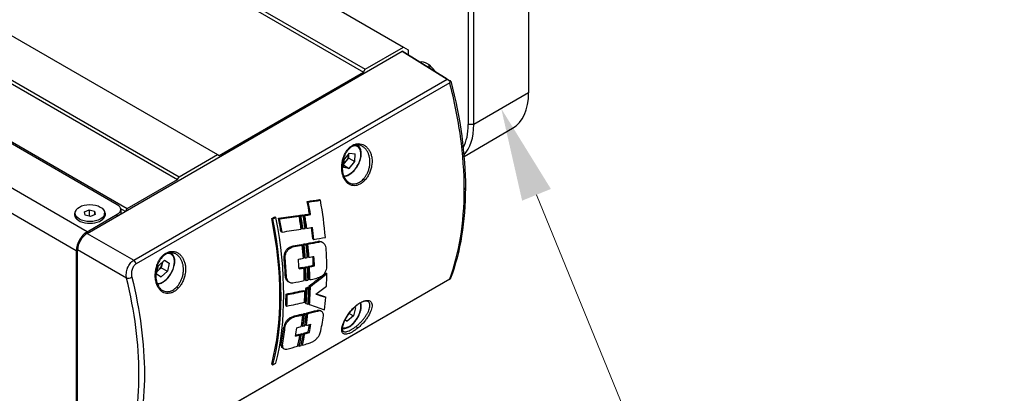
# Model space of a CAD drawing. Header units: inches. Extents: x 0 to 5766, y -2164 to 1330.
# Tile 28 of 210: x 1749 to 1876, y 460 to 508. Entities that reach past the tile are written whole.
import ezdxf

# ---------------------------------------------------------------- set-up
doc = ezdxf.new("R2010")
doc.units = ezdxf.units.IN
doc.header["$MEASUREMENT"] = 0
for name, color, linetype, lineweight in [('AM_5', 3, 'Continuous', 15), ('可見 (ISO)', 7, 'Continuous', 25), ('窄部可見 (ISO)', 7, 'Continuous', 25)]:
    doc.layers.add(name, color=color, linetype=linetype, lineweight=lineweight)
doc.styles.get("Standard").update_dxf_attribs({"font": 'arial.ttf'})

# ---------------------------------------------------------------- blocks, each defined once
blk = doc.blocks.new('*S422')
at = {"layer": 'AM_5'}
for p, q in [((1842.37, 409.37), (1822.26, 458.47)), ((1916.57, 409.37), (1842.37, 409.37))]:
    blk.add_line(p, q, dxfattribs=at)
at = {"layer": 'AM_5', "linetype": 'Continuous'}
blk.add_trace([(1824.12, 459.23), (1820.41, 457.72), (1817.72, 469.58)], dxfattribs=at)
at = {"layer": 'AM_5', "color": 2, "insert": (1846.54, 414.9), "char_height": 12, "attachment_point": 7}
blk.add_mtext('{\\fPMingLiU|b0|i0|c136|p18;夾爪法蘭}', dxfattribs=at)

msp = doc.modelspace()

# ---------------------------------------------------------------- linework, layer by layer
at = {"layer": '可見 (ISO)'}
for p, q in [((1718.993, 550.586), (1798.896, 504.454)), ((1713.831, 547.36), (1793.734, 501.228)), ((1714.043, 547.728), (1793.946, 501.596)), ((1695.003, 536.735), (1774.906, 490.603)), ((1689.841, 533.509), (1769.744, 487.377)), ((1690.053, 533.877), (1769.956, 487.745)), ((1683.371, 529.774), (1763.274, 483.642)), ((1762.001, 484.132), (1684.219, 529.039)), ((1815.034, 524.075), (1815.034, 498.567)), ((1807.256, 519.993), (1807.256, 494.484)), ((1807.963, 494.484), (1807.963, 519.993)), ((1793.946, 501.596), (1798.896, 504.454)), ((1798.896, 504.454), (1799.478, 504.118)), ((1799.478, 504.118), (1799.478, 503.467)), ((1758.112, 480.457), (1798.735, 503.911)), ((1798.735, 503.911), (1799.089, 503.707)), ((1804.531, 500.327), (1798.735, 503.911)), ((1799.089, 503.707), (1804.884, 500.123)), ((1793.734, 501.228), (1793.946, 501.596)), ((1775.118, 490.48), (1793.734, 501.228)), ((1806.699, 490.373), (1812.963, 493.989)), ((1792.693, 491.954), (1792.693, 491.953)), ((1792.896, 491.836), (1792.948, 491.806)), ((1769.956, 487.745), (1774.906, 490.603)), ((1774.906, 490.603), (1775.118, 490.48)), ((1791.201, 489.903), (1791.936, 490.784)), ((1791.476, 489.718), (1791.844, 490.159)), ((1791.844, 490.159), (1791.856, 490.648)), ((1791.844, 490.159), (1792.622, 489.71)), ((1791.856, 490.648), (1791.857, 490.69)), ((1791.936, 490.784), (1792.647, 490.688)), ((1792.622, 489.71), (1792.647, 490.688)), ((1794.174, 491.108), (1794.174, 491.108)), ((1791.201, 489.903), (1791.176, 488.925)), ((1791.887, 488.828), (1791.176, 488.925)), ((1791.184, 489.234), (1791.887, 488.828)), ((1791.188, 489.372), (1791.476, 489.718)), ((1791.887, 488.828), (1792.622, 489.71)), ((1769.744, 487.377), (1769.956, 487.745)), ((1794.174, 488.083), (1794.174, 488.083)), ((1763.274, 483.642), (1769.744, 487.377)), ((1791.835, 486.996), (1791.835, 486.996)), ((1792.961, 486.914), (1792.961, 486.914)), ((1786.477, 484.574), (1786.626, 484.487)), ((1788.046, 484.801), (1788.189, 484.713)), ((1756.565, 482.825), (1756.565, 483.07)), ((1757.779, 483.246), (1758.385, 483.501)), ((1757.859, 482.815), (1757.779, 483.246)), ((1758.546, 482.64), (1757.859, 482.815)), ((1758.112, 480.662), (1762.001, 482.907)), ((1758.385, 483.501), (1759.071, 483.326)), ((1758.385, 483.501), (1758.385, 482.681)), ((1759.152, 482.895), (1758.546, 482.64)), ((1759.071, 483.326), (1759.071, 482.861)), ((1759.071, 483.326), (1759.152, 482.895)), ((1760.365, 482.825), (1760.365, 483.07)), ((1762.425, 483.642), (1763.026, 483.295)), ((1762.44, 483.519), (1762.44, 482.957)), ((1762.44, 483.062), (1762.531, 483.009)), ((1763.097, 483.336), (1763.274, 483.642)), ((1781.907, 482.359), (1782.305, 482.588)), ((1782.449, 482.499), (1782.057, 482.272)), ((1782.305, 482.588), (1782.449, 482.499)), ((1785.302, 482.768), (1785.445, 482.68)), ((1785.528, 482.785), (1785.676, 482.698)), ((1785.819, 482.828), (1785.961, 482.741)), ((1786.029, 482.844), (1786.176, 482.758)), ((1786.77, 482.959), (1786.917, 482.872)), ((1781.907, 482.359), (1782.057, 482.272)), ((1782.784, 482.393), (1782.933, 482.306)), ((1786.287, 481.181), (1786.433, 481.102)), ((1783.089, 480.695), (1783.235, 480.616)), ((1785.794, 481.12), (1785.94, 481.041)), ((1784.185, 478.637), (1784.328, 478.551)), ((1784.66, 478.841), (1784.803, 478.755)), ((1785.71, 479.022), (1785.85, 478.936)), ((1785.945, 479.062), (1786.091, 478.977)), ((1786.209, 479.107), (1786.349, 479.021)), ((1786.426, 479.167), (1786.571, 479.082)), ((1787.202, 479.759), (1787.347, 479.681)), ((1787.875, 479.424), (1788.017, 479.339)), ((1788.527, 479.246), (1788.387, 479.331)), ((1756.698, 478.212), (1756.698, 455.024)), ((1756.874, 455.126), (1756.874, 478.314)), ((1768.651, 478.073), (1768.651, 478.073)), ((1768.855, 477.956), (1768.906, 477.926)), ((1786.093, 477.363), (1786.237, 477.285)), ((1786.569, 477.45), (1786.713, 477.372)), ((1767.06, 475.224), (1767.289, 476.283)), ((1768.099, 476.985), (1767.289, 476.283)), ((1767.787, 476.547), (1767.673, 476.018)), ((1767.832, 476.754), (1767.787, 476.547)), ((1768.084, 476.972), (1768.68, 476.628)), ((1768.099, 476.985), (1768.68, 476.628)), ((1768.68, 476.628), (1768.451, 475.569)), ((1770.133, 477.228), (1770.133, 477.228)), ((1785.924, 476.082), (1786.063, 475.997)), ((1786.163, 476.105), (1786.307, 476.021)), ((1786.413, 476.153), (1786.552, 476.068)), ((1786.633, 476.217), (1786.777, 476.132)), ((1787.269, 476.341), (1787.413, 476.257)), ((1767.06, 475.224), (1767.641, 474.867)), ((1767.13, 475.547), (1767.268, 475.667)), ((1767.268, 475.667), (1767.673, 476.018)), ((1767.641, 474.867), (1768.451, 475.569)), ((1767.673, 476.018), (1768.451, 475.569)), ((1783.673, 474.782), (1783.817, 474.702)), ((1788.876, 475.361), (1789.015, 475.274)), ((1764.079, 473.939), (1764.079, 473.939)), ((1804.869, 474.553), (1764.357, 451.163)), ((1770.133, 474.203), (1770.133, 474.203)), ((1784.192, 474.142), (1784.049, 474.221)), ((1786.201, 474.475), (1786.345, 474.396)), ((1786.534, 473.516), (1786.673, 473.429)), ((1786.666, 474.568), (1786.81, 474.49)), ((1786.754, 473.687), (1786.897, 473.604)), ((1764.26, 473.134), (1764.26, 473.134)), ((1767.793, 473.115), (1767.794, 473.115)), ((1783.754, 472.628), (1783.898, 472.544)), ((1786.051, 473.112), (1786.189, 473.027)), ((1786.287, 473.316), (1786.431, 473.234)), ((1788.732, 472.314), (1788.872, 472.229)), ((1783.72, 471.155), (1783.864, 471.077)), ((1786.202, 471.514), (1786.347, 471.435)), ((1786.635, 471.365), (1786.78, 471.286)), ((1792.6, 470.972), (1792.6, 470.972)), ((1793.4, 471.562), (1793.4, 471.562)), ((1784.793, 469.808), (1784.935, 469.722)), ((1785.764, 470.036), (1785.904, 469.95)), ((1785.983, 470.087), (1786.128, 470.002)), ((1786.226, 470.144), (1786.366, 470.058)), ((1786.432, 470.211), (1786.576, 470.127)), ((1787.773, 470.533), (1787.915, 470.448)), ((1788.353, 470.398), (1788.212, 470.484)), ((1792.469, 469.814), (1791.652, 469.144)), ((1791.887, 470.15), (1792.469, 469.814)), ((1792.729, 470.88), (1792.469, 469.814)), ((1792.589, 470.961), (1792.589, 470.961)), ((1792.609, 470.949), (1792.729, 470.88)), ((1792.729, 470.88), (1792.619, 470.958)), ((1784.331, 469.596), (1784.473, 469.511)), ((1785.786, 468.577), (1785.932, 468.497)), ((1786.225, 468.684), (1786.371, 468.605)), ((1791.372, 469.343), (1791.652, 469.144)), ((1785.401, 467.45), (1785.542, 467.363)), ((1785.599, 467.482), (1785.745, 467.396)), ((1785.848, 467.546), (1785.989, 467.459)), ((1786.037, 467.612), (1786.183, 467.527)), ((1786.623, 467.766), (1786.769, 467.68)), ((1765.331, 466.124), (1765.331, 466.124)), ((1783.129, 466.131), (1783.276, 466.049)), ((1785.285, 466.019), (1785.434, 465.938)), ((1785.714, 466.132), (1785.86, 466.052)), ((1765.406, 465.114), (1765.406, 465.114)), ((1783.494, 465.573), (1783.348, 465.653)), ((1765.483, 463.362), (1765.483, 463.362)), ((1781.907, 463.601), (1782.057, 463.521)), ((1782.057, 463.521), (1782.449, 463.747))]:
    msp.add_line(p, q, dxfattribs=at)
for centre, major_axis, ratio, start_param, end_param in [((1801.952, 500.503), (-1.125, 1.949), 0.5773503, 4.7859754, 6.1385681), ((1803.72, 501.523), (-1.125, 1.949), 0.5773503, 0.9037852, 1.1288568), ((1804.878, 500.127), (-0.491, 0.294), 0.0152449, 0.7943573, 1.6587851), ((1804.525, 499.924), (-0.269, -0.648), 0.4703244, 1.6808779, 2.0243341), ((1807.963, 502.649), (5, -8.66), 0.5773503, 0, 0.7853982), ((1800.538, 498.363), (4.75, -8.227), 0.5773503, 0.3364389, 0.7853982), ((1800.892, 498.567), (5, -8.66), 0.5773503, 0.1747069, 0.7853982), ((1791.134, 490.256), (0.511, 0.886), 0.5773503, 4.4206625, 5.4678601), ((1791.134, 490.256), (0.511, 0.886), 0.5773503, 5.4678601, 5.516702), ((1791.134, 490.256), (0.511, 0.886), 0.5773503, 4.0047754, 4.4206625), ((1760.94, 483.519), (1.5, 0), 0.5773503, 5.4977871, 7.0685835), ((1500.971, 675.065), (425.857, -109.619), 0.3810713, 5.5406459, 5.5455786), ((1754.551, 493.333), (-23.473, 39.262), 0.5873385, 4.1227365, 4.162628), ((1499.517, 675.946), (-428.06, 110.186), 0.3810713, 2.3994465, 2.4043363), ((1754.551, 493.333), (23.576, -39.434), 0.5873385, 0.9801314, 1.0198378), ((1757.103, 494.806), (-22.373, 40.128), 0.5671862, 4.045094, 4.1639401), ((1758.465, 482.907), (-2, 0), 0.5773503, 5.8547751, 9.8531882), ((1758.465, 482.825), (-1.9, 0), 0.5773503, 0, 0.7594169), ((1758.465, 482.825), (1.9, 0), 0.5773503, 5.5237684, 6.2831853), ((1751.537, 491.604), (-22.383, 40.134), 0.5671877, 3.6828381, 4.1879981), ((1777.411, 506.542), (-105.025, -14.892), 0.2325538, 1.5889864, 1.6129936), ((1777.411, 506.542), (-105.484, -14.957), 0.2325538, 1.5901784, 1.6140222), ((1754.287, 493.181), (-22.373, 40.128), 0.5671862, 4.1128676, 4.1539589), ((1777.162, 506.396), (104.17, 14.307), 0.2335649, 4.7606772, 4.7634747), ((1753.394, 492.665), (-23.473, 39.262), 0.5873385, 4.0935699, 4.1349718), ((1777.162, 506.397), (104.627, 14.37), 0.233569, 4.7617471, 4.7644796), ((1753.394, 492.665), (23.576, -39.434), 0.5873385, 0.9512625, 0.9923101), ((1754.768, 493.458), (-22.373, 40.128), 0.5671862, 4.1077102, 4.1486259), ((1487.024, 679.42), (440.703, -112.689), 0.3828137, 5.5512598, 5.553531), ((1753.858, 492.933), (-23.473, 39.262), 0.5873385, 4.0883982, 4.1298157), ((1485.563, 680.302), (-442.913, 113.254), 0.3828137, 2.4100028, 2.4122626), ((1753.858, 492.933), (23.576, -39.434), 0.5873385, 0.9461141, 0.9871781), ((1750.057, 490.738), (-23.473, 39.261), 0.5873385, 3.664282, 4.171939), ((1750.047, 490.743), (23.586, -39.439), 0.5873369, 0.5237815, 1.0289415), ((1750.849, 491.196), (-23.473, 39.262), 0.5873385, 4.1195996, 4.1615422), ((1750.849, 491.196), (23.576, -39.434), 0.5873385, 0.9771755, 1.0187574), ((1465.498, 670.974), (464.144, -104.224), 0.3626614, 5.5539949, 5.5561629), ((1754.551, 493.333), (-23.473, 39.262), 0.5873385, 4.0424249, 4.0788842), ((1754.551, 493.333), (23.576, -39.433), 0.5873385, 0.9003444, 0.9391717), ((1758.112, 479.029), (-1, -1.732), 0.5773503, 3.9269908, 5.4977871), ((1758.112, 479.029), (-0.875, -1.516), 0.5775261, 3.9271431, 5.4976349), ((1468.758, 669.135), (459.535, -103.189), 0.3626614, 5.544247, 5.5515898), ((1769.531, 501.996), (105.78, 14.102), 0.2167019, 4.8391893, 4.8417897), ((1461.137, 669.045), (464.799, -105.157), 0.360919, 5.5685636, 5.5730128), ((1465.792, 681.99), (458.323, -117.194), 0.3828137, 5.5747992, 5.577962), ((1464.385, 682.835), (-460.449, 117.738), 0.3828137, 2.4334185, 2.4365608), ((1754.191, 493.124), (-22.373, 40.128), 0.5671862, 4.0191114, 4.0622478), ((1768.085, 501.157), (104.172, 14.307), 0.2335708, 4.8525271, 4.855099), ((1753.297, 492.608), (-23.473, 39.261), 0.5873385, 3.9995902, 4.0431088), ((1768.085, 501.157), (104.628, 14.37), 0.2335719, 4.8531812, 4.8556914), ((1753.297, 492.608), (23.576, -39.433), 0.5873385, 0.8576977, 0.9008628), ((1754.671, 493.402), (-22.373, 40.128), 0.5671862, 4.0143057, 4.0574008), ((1463.546, 683.474), (461.609, -118.034), 0.3828137, 5.5799692, 5.5843314), ((1753.761, 492.876), (-23.473, 39.261), 0.5873385, 3.9949134, 4.0389715), ((1462.145, 684.314), (-463.725, 118.575), 0.3828137, 2.4385742, 2.4429063), ((1753.761, 492.876), (23.576, -39.433), 0.5873385, 0.8530414, 0.8967441), ((1757.103, 494.806), (-22.373, 40.128), 0.5671862, 3.9453817, 4.0105227), ((1750.812, 491.173), (-23.473, 39.261), 0.5873385, 3.969809, 4.0354276), ((1760.137, 496.568), (105.772, 14.101), 0.2166875, 4.9327297, 4.9351699), ((1447.612, 670.437), (476.197, -106.93), 0.3626614, 5.5827939, 5.5847046), ((1754.389, 493.239), (-23.473, 39.261), 0.5873385, 3.9565289, 3.9859545), ((1754.389, 493.239), (23.576, -39.433), 0.5873385, 0.8146645, 0.8468177), ((1767.092, 476.375), (0.511, 0.886), 0.5773503, 4.1725792, 5.2197768), ((1767.092, 476.375), (0.511, 0.886), 0.5773503, 5.2197768, 5.433364), ((1750.812, 491.173), (23.576, -39.433), 0.5873385, 0.8279984, 0.8933222), ((1453.856, 666.888), (467.302, -105.799), 0.3607531, 5.5791833, 5.5811116), ((1753.569, 492.765), (-22.373, 40.128), 0.5671862, 3.9932105, 4.0253324), ((1455.955, 679.142), (461.532, -118.878), 0.3809054, 5.6003267, 5.6018555), ((1760.532, 496.802), (104.182, 14.308), 0.2335892, 4.9287606, 4.931238), ((1753.297, 492.608), (-23.473, 39.261), 0.5873385, 3.9237808, 3.9668831), ((1760.534, 496.8), (104.633, 14.37), 0.2335802, 4.929068, 4.9314851), ((1754.671, 493.402), (-22.373, 40.128), 0.5671862, 3.9388672, 3.9816041), ((1449.683, 682.967), (470.43, -120.29), 0.3828137, 5.6035219, 5.6054421), ((1753.761, 492.876), (-23.473, 39.261), 0.5873385, 3.9191142, 3.9627805), ((1448.308, 683.79), (-472.508, 120.821), 0.3828137, 2.4620212, 2.4639329), ((1753.761, 492.876), (23.576, -39.433), 0.5873385, 0.7775725, 0.8208887), ((1767.092, 476.375), (0.511, 0.886), 0.5773503, 3.9850001, 4.1725792), ((1454.604, 679.951), (-463.577, 119.404), 0.3809054, 2.4584195, 2.4603499), ((1754.191, 493.124), (-22.373, 40.128), 0.5671862, 3.9442438, 3.9869863), ((1753.297, 492.608), (23.576, -39.433), 0.5873385, 0.7822187, 0.8249731), ((829.667, 1047.446), (1337.631, 218.327), 0.6835833, 5.3923307, 5.3940378), ((825.62, 1049.866), (-1343.479, -219.281), 0.6835833, 2.2507458, 2.2529767), ((829.667, 1047.446), (1337.631, 218.327), 0.6835833, 5.3942135, 5.3945766), ((1757.103, 494.806), (-22.373, 40.128), 0.5671862, 3.8794179, 3.9235102), ((1438.656, 666.869), (478.156, -107.37), 0.3626614, 5.5991289, 5.6035837), ((1755.4, 493.825), (-159.494, -126.186), 0.1735903, 1.6273619, 1.6289245), ((1752.588, 492.21), (105.773, 14.101), 0.2166895, 5.0081995, 5.0105992), ((1753.858, 492.932), (-23.473, 39.261), 0.5873385, 3.8298264, 3.8938674), ((1753.858, 492.932), (23.576, -39.433), 0.5873385, 0.6886551, 0.7523172), ((1752.573, 492.202), (106.629, 14.68), 0.2158515, 5.009405, 5.0171329), ((385.839, 1275.611), (1982.226, 313.066), 0.6475791, 5.3907593, 5.3917363), ((1804.525, 474.932), (-0.404, 0.345), 0.1445038, 2.6505415, 2.9939439), ((1804.878, 475.135), (-0.345, -0.618), 0.566933, 0.7597492, 0.8562858), ((1750.85, 491.195), (-23.473, 39.261), 0.5873385, 3.8722103, 3.9121837), ((1440.04, 679.353), (472.715, -120.874), 0.3828137, 5.6190355, 5.6260675), ((1750.85, 491.195), (23.576, -39.433), 0.5873385, 0.7308731, 0.7705126), ((1438.673, 680.171), (-474.782, 121.403), 0.3828137, 2.4774669, 2.4844533), ((1754.288, 493.18), (-22.373, 40.128), 0.5671862, 3.8670206, 3.9067418), ((1753.394, 492.664), (-23.473, 39.261), 0.5873385, 3.8414973, 3.8910967), ((1753.394, 492.664), (23.576, -39.433), 0.5873385, 0.7002748, 0.7495597), ((1755.368, 493.846), (-160.277, -126.803), 0.1736802, 1.6274492, 1.628973), ((1754.768, 493.458), (-22.373, 40.128), 0.5671862, 3.8531129, 3.9101329), ((1700.598, 524.607), (-107.805, 54.407), 0.1092063, 2.5626501, 2.5830607), ((1700.832, 524.466), (107.332, -54.168), 0.1092063, 5.707197, 5.7248894), ((1433.679, 660.951), (474.466, -106.542), 0.3626614, 5.6202365, 5.6272842), ((1750.055, 490.748), (-51.656, 23.165), 0.0710556, 2.3811374, 2.3873469), ((1750.081, 490.763), (-51.522, 23.246), 0.069256, 2.3942908, 2.4487346), ((1757.103, 494.806), (-22.373, 40.128), 0.5671862, 3.7932518, 3.8398934), ((1435.308, 672.196), (467.585, -119.562), 0.3828137, 5.6488061, 5.6519028), ((1433.924, 673.024), (-469.676, 120.097), 0.3828137, 2.5070979, 2.510175), ((1754.191, 493.124), (-22.373, 40.128), 0.5671862, 3.7795025, 3.8229791), ((1753.297, 492.608), (-23.473, 39.262), 0.5873385, 3.7589972, 3.8027859), ((1753.297, 492.608), (23.576, -39.433), 0.5873385, 0.6181597, 0.6615917), ((1744.192, 487.369), (104.183, 14.307), 0.2335866, 5.092845, 5.0953934), ((1744.194, 487.369), (104.636, 14.37), 0.2335825, 5.0924372, 5.0949247), ((1754.671, 493.402), (-22.373, 40.128), 0.5671862, 3.7746237, 3.8181523), ((1753.761, 492.877), (-23.473, 39.262), 0.5873385, 3.7542586, 3.7986752), ((1753.761, 492.876), (23.576, -39.433), 0.5873385, 0.6134426, 0.6574994), ((1437.098, 671.224), (465.268, -118.97), 0.3828137, 5.6538816, 5.6582098), ((1435.707, 672.055), (-467.365, 119.506), 0.3828137, 2.5121602, 2.5164588), ((1757.102, 494.806), (-22.373, 40.128), 0.5671862, 3.7046548, 3.7710521), ((1441.632, 646.973), (451.862, -102.303), 0.3607531, 5.6535932, 5.6555926), ((1736.251, 482.778), (105.773, 14.101), 0.2166892, 5.1722329, 5.1748171), ((1438.393, 648.687), (456.447, -102.495), 0.3626614, 5.6567251, 5.6587188), ((1754.388, 493.239), (-23.473, 39.262), 0.5873385, 3.7159009, 3.7443185), ((1754.388, 493.239), (23.576, -39.434), 0.5873385, 0.5750924, 0.6071296), ((1750.811, 491.174), (-23.473, 39.262), 0.5873385, 3.7289178, 3.7951344), ((1750.811, 491.174), (23.576, -39.433), 0.5873385, 0.588166, 0.65408), ((1753.569, 492.766), (-22.373, 40.128), 0.5671862, 3.7536951, 3.7858098), ((1441.355, 660.153), (-449.606, 115.806), 0.3809054, 2.5327984, 2.5347937), ((1442.759, 659.315), (447.494, -115.262), 0.3809054, 5.6751851, 5.676632), ((1754.19, 493.125), (-22.373, 40.128), 0.5671862, 3.702834, 3.7473917), ((1753.296, 492.609), (-23.473, 39.262), 0.5873385, 3.6815135, 3.726389), ((1753.296, 492.609), (23.576, -39.434), 0.5873385, 0.5410287, 0.5855332), ((1736.646, 483.01), (104.179, 14.307), 0.2335799, 5.1692203, 5.1719314), ((1754.671, 493.402), (-22.373, 40.128), 0.5671862, 3.6972703, 3.7419332), ((1753.761, 492.877), (-23.473, 39.262), 0.5873385, 3.6807399, 3.7222358), ((1736.662, 483.004), (104.613, 14.37), 0.2335558, 5.1684087, 5.1710572), ((1753.761, 492.877), (23.576, -39.434), 0.5873385, 0.536232, 0.5813988), ((1439.469, 661.181), (452.131, -115.611), 0.3828137, 5.6777125, 5.6797105), ((1438.038, 662.034), (-454.28, 116.16), 0.3828137, 2.5358818, 2.5378703), ((1442.804, 638.219), (440.896, -99.003), 0.3626614, 5.6740753, 5.6789852), ((1728.704, 478.419), (105.77, 14.101), 0.2166873, 5.2493436, 5.2521503), ((1447.303, 635.887), (435.024, -97.685), 0.3626614, 5.6814419, 5.6840893), ((1765.254, 457.841), (1.8, 3.118), 0.5773503, 0.6996949, 0.6997063)]:
    msp.add_ellipse(centre, major_axis=major_axis, ratio=ratio, start_param=start_param, end_param=end_param, dxfattribs=at)
msp.add_ellipse((1758.465, 483.07), major_axis=(-1.9, 0), ratio=0.5773503, dxfattribs=at)
for points, knots in [([(1804.917, 500.094), (1804.945, 500.078), (1804.968, 500.064), (1805.001, 500.046), (1805.01, 500.041), (1805.01, 500.043), (1805.003, 500.048), (1804.977, 500.066), (1804.962, 500.075), (1804.927, 500.097), (1804.907, 500.109), (1804.884, 500.123)], [0.00000099, 0.00000099, 0.00000099, 0.00000099, 0.017029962, 0.017029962, 0.033281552, 0.033281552, 0.04744352, 0.04744352, 0.057327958, 0.057327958, 0.06696406, 0.06696406, 0.06696406, 0.06696406]), ([(1791.208, 487.794), (1791.33, 487.801), (1791.455, 487.827), (1791.755, 487.934), (1791.931, 488.031), (1792.274, 488.282), (1792.44, 488.438), (1792.745, 488.792), (1792.884, 488.989), (1793.122, 489.405), (1793.221, 489.625), (1793.369, 490.064), (1793.418, 490.284), (1793.46, 490.706), (1793.453, 490.907), (1793.379, 491.268), (1793.314, 491.429), (1793.145, 491.662), (1793.053, 491.745), (1792.948, 491.806)], [5.8865656, 5.8865656, 5.8865656, 5.8865656, 6.1231448, 6.1231448, 6.4496373, 6.4496373, 6.7789825, 6.7789825, 7.1067901, 7.1067901, 7.4339136, 7.4339136, 7.7617878, 7.7617878, 8.0911761, 8.0911761, 8.4171115, 8.4171115, 8.6693069, 8.6693069, 8.6693069, 8.6693069]), ([(1793.57, 491.683), (1793.393, 491.78), (1793.199, 491.834), (1792.803, 491.842), (1792.596, 491.798), (1792.212, 491.616), (1792.03, 491.484), (1791.843, 491.293), (1791.82, 491.269), (1791.797, 491.243)], [0, 0, 0, 0, 0.08731781, 0.08731781, 0.17412793, 0.17412793, 0.25448667, 0.25448667, 0.26598533, 0.26598533, 0.26598533, 0.26598533]), ([(1791.797, 491.243), (1791.645, 491.074), (1791.507, 490.869), (1791.338, 490.538), (1791.287, 490.422), (1791.23, 490.272), (1791.219, 490.241), (1791.192, 490.161), (1791.176, 490.113), (1791.118, 489.919), (1791.083, 489.77), (1791.007, 489.338), (1790.99, 489.05), (1791.017, 488.502), (1791.062, 488.235), (1791.208, 487.762), (1791.311, 487.549), (1791.55, 487.215), (1791.687, 487.085), (1791.835, 486.996)], [0, 0, 0, 0, 0.07730155, 0.07730155, 0.11583086, 0.11583086, 0.12596917, 0.12596917, 0.14118023, 0.14118023, 0.18696601, 0.18696601, 0.27267193, 0.27267193, 0.35862187, 0.35862187, 0.44419925, 0.44419925, 0.52484436, 0.52484436, 0.52484436, 0.52484436]), ([(1784.185, 478.637), (1784.156, 478.624), (1784.126, 478.61), (1784.01, 478.542), (1783.919, 478.467), (1783.757, 478.279), (1783.686, 478.168), (1783.578, 477.943), (1783.535, 477.815), (1783.485, 477.562), (1783.479, 477.438), (1783.49, 477.329), (1783.49, 477.327), (1783.49, 477.325)], [-0.31062863, -0.31062863, -0.31062863, -0.31062863, -0.29852754, -0.29852754, -0.26127711, -0.26127711, -0.22402668, -0.22402668, -0.18650135, -0.18650135, -0.14897602, -0.14897602, -0.14841353, -0.14841353, -0.14841353, -0.14841353]), ([(1787.875, 479.424), (1787.899, 479.428), (1787.923, 479.431), (1788.105, 479.443), (1788.254, 479.408), (1788.378, 479.336), (1788.382, 479.334), (1788.387, 479.331)], [0.58255587, 0.58255587, 0.58255587, 0.58255587, 0.592331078, 0.592331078, 0.658141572, 0.658141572, 0.660440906, 0.660440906, 0.660440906, 0.660440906]), ([(1788.928, 478.588), (1788.906, 478.709), (1788.87, 478.825), (1788.742, 479.071), (1788.635, 479.184), (1788.395, 479.323), (1788.247, 479.358), (1788.065, 479.345), (1788.041, 479.343), (1788.017, 479.339)], [0.80890842, 0.80890842, 0.80890842, 0.80890842, 0.85368931, 0.85368931, 0.91955878, 0.91955878, 0.98523674, 0.98523674, 0.99498884, 0.99498884, 0.99498884, 0.99498884]), ([(1767.756, 477.363), (1767.603, 477.193), (1767.466, 476.989), (1767.296, 476.657), (1767.245, 476.542), (1767.189, 476.392), (1767.177, 476.36), (1767.15, 476.281), (1767.134, 476.233), (1767.076, 476.039), (1767.041, 475.889), (1766.966, 475.458), (1766.948, 475.169), (1766.975, 474.621), (1767.02, 474.355), (1767.167, 473.882), (1767.269, 473.669), (1767.509, 473.334), (1767.646, 473.205), (1767.793, 473.115)], [0, 0, 0, 0, 0.07730155, 0.07730155, 0.11583086, 0.11583086, 0.12596917, 0.12596917, 0.14118023, 0.14118023, 0.18696601, 0.18696601, 0.27267193, 0.27267193, 0.35862187, 0.35862187, 0.44419925, 0.44419925, 0.52484436, 0.52484436, 0.52484436, 0.52484436]), ([(1767.166, 473.914), (1767.288, 473.92), (1767.413, 473.947), (1767.714, 474.054), (1767.89, 474.15), (1768.232, 474.402), (1768.398, 474.558), (1768.703, 474.911), (1768.842, 475.108), (1769.08, 475.525), (1769.179, 475.744), (1769.327, 476.184), (1769.376, 476.404), (1769.418, 476.826), (1769.411, 477.027), (1769.338, 477.387), (1769.272, 477.548), (1769.103, 477.781), (1769.012, 477.865), (1768.906, 477.926)], [0.8986611, 0.8986611, 0.8986611, 0.8986611, 1.1352403, 1.1352403, 1.4617328, 1.4617328, 1.791078, 1.791078, 2.1188856, 2.1188856, 2.4460092, 2.4460092, 2.7738834, 2.7738834, 3.1032716, 3.1032716, 3.4292071, 3.4292071, 3.6814024, 3.6814024, 3.6814024, 3.6814024]), ([(1769.528, 477.803), (1769.351, 477.9), (1769.157, 477.953), (1768.761, 477.962), (1768.554, 477.917), (1768.17, 477.736), (1767.988, 477.603), (1767.801, 477.413), (1767.778, 477.388), (1767.756, 477.363)], [0, 0, 0, 0, 0.08731781, 0.08731781, 0.17412793, 0.17412793, 0.25448667, 0.25448667, 0.26598533, 0.26598533, 0.26598533, 0.26598533]), ([(1783.635, 477.245), (1783.635, 477.246), (1783.635, 477.248), (1783.624, 477.356), (1783.63, 477.481), (1783.68, 477.733), (1783.723, 477.86), (1783.83, 478.084), (1783.901, 478.195), (1784.062, 478.382), (1784.153, 478.457), (1784.241, 478.508), (1784.269, 478.524), (1784.298, 478.538), (1784.328, 478.551)], [0.44533623, 0.44533623, 0.44533623, 0.44533623, 0.44589768, 0.44589768, 0.48328635, 0.48328635, 0.52067502, 0.52067502, 0.55779249, 0.55779249, 0.59490996, 0.59490996, 0.59490996, 0.60697894, 0.60697894, 0.60697894, 0.60697894]), ([(1788.203, 474.875), (1788.244, 474.89), (1788.285, 474.91), (1788.412, 474.983), (1788.505, 475.056), (1788.676, 475.236), (1788.754, 475.342), (1788.877, 475.554), (1788.931, 475.675), (1788.997, 475.898), (1789.013, 476.002), (1789.016, 476.094)], [-0.31172057, -0.31172057, -0.31172057, -0.31172057, -0.2948045, -0.2948045, -0.2579612, -0.2579612, -0.2211179, -0.2211179, -0.18427293, -0.18427293, -0.15180652, -0.15180652, -0.15180652, -0.15180652]), ([(1784.049, 474.221), (1784.046, 474.223), (1784.042, 474.225), (1783.925, 474.292), (1783.825, 474.4), (1783.72, 474.615), (1783.693, 474.696), (1783.673, 474.782)], [0.12915899, 0.12915899, 0.12915899, 0.12915899, 0.13127393, 0.13127393, 0.19701777, 0.19701777, 0.23019328, 0.23019328, 0.23019328, 0.23019328]), ([(1783.817, 474.702), (1783.837, 474.617), (1783.864, 474.536), (1783.969, 474.321), (1784.069, 474.214), (1784.294, 474.084), (1784.435, 474.053), (1784.601, 474.068), (1784.614, 474.07), (1784.627, 474.072)], [-0.75477839, -0.75477839, -0.75477839, -0.75477839, -0.72170153, -0.72170153, -0.65608998, -0.65608998, -0.59058442, -0.59058442, -0.58499668, -0.58499668, -0.58499668, -0.58499668]), ([(1792.702, 471.032), (1792.511, 470.866), (1792.322, 470.674), (1792.061, 470.372), (1791.976, 470.268), (1791.855, 470.109), (1791.815, 470.054), (1791.762, 469.979), (1791.747, 469.958), (1791.69, 469.875), (1791.649, 469.813), (1791.489, 469.563), (1791.383, 469.373), (1791.191, 468.974), (1791.111, 468.764), (1791.013, 468.398), (1790.993, 468.236), (1791.007, 468.001), (1791.036, 467.924), (1791.087, 467.858), (1791.104, 467.843), (1791.125, 467.83)], [0, 0, 0, 0, 0.08013009, 0.08013009, 0.11997644, 0.11997644, 0.14050862, 0.14050862, 0.14820295, 0.14820295, 0.17130614, 0.17130614, 0.24115702, 0.24115702, 0.32601269, 0.32601269, 0.41010386, 0.41010386, 0.49046568, 0.49046568, 0.52713931, 0.52713931, 0.52713931, 0.52713931]), ([(1791, 468.208), (1791.033, 468.203), (1791.067, 468.2), (1791.255, 468.19), (1791.418, 468.218), (1791.755, 468.338), (1791.931, 468.435), (1792.274, 468.687), (1792.44, 468.842), (1792.745, 469.196), (1792.884, 469.393), (1793.122, 469.809), (1793.221, 470.029), (1793.369, 470.468), (1793.418, 470.689), (1793.46, 471.11), (1793.453, 471.311), (1793.414, 471.504), (1793.411, 471.516), (1793.409, 471.527)], [1.8459612, 1.8459612, 1.8459612, 1.8459612, 1.9143952, 1.9143952, 2.2209382, 2.2209382, 2.5474307, 2.5474307, 2.876776, 2.876776, 3.2045835, 3.2045835, 3.5317071, 3.5317071, 3.8595813, 3.8595813, 4.1889695, 4.1889695, 4.2102411, 4.2102411, 4.2102411, 4.2102411]), ([(1794.316, 471.677), (1794.27, 471.702), (1794.211, 471.721), (1794.011, 471.738), (1793.836, 471.71), (1793.483, 471.573), (1793.309, 471.48), (1792.991, 471.269), (1792.845, 471.156), (1792.702, 471.032)], [0, 0, 0, 0, 0.05342441, 0.05342441, 0.14656763, 0.14656763, 0.22118128, 0.22118128, 0.28144231, 0.28144231, 0.28144231, 0.28144231]), ([(1787.773, 470.533), (1787.795, 470.538), (1787.817, 470.542), (1787.981, 470.565), (1788.107, 470.543), (1788.205, 470.488), (1788.209, 470.486), (1788.212, 470.484)], [0.588730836, 0.588730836, 0.588730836, 0.588730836, 0.59846628, 0.59846628, 0.66430721, 0.66430721, 0.666871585, 0.666871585, 0.666871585, 0.666871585]), ([(1788.587, 469.839), (1788.591, 469.946), (1788.58, 470.046), (1788.513, 470.257), (1788.437, 470.351), (1788.248, 470.458), (1788.123, 470.479), (1787.958, 470.456), (1787.936, 470.452), (1787.915, 470.448)], [-0.24346486, -0.24346486, -0.24346486, -0.24346486, -0.19813155, -0.19813155, -0.13141851, -0.13141851, -0.06570926, -0.06570926, -0.05599622, -0.05599622, -0.05599622, -0.05599622]), ([(1784.331, 469.596), (1784.303, 469.583), (1784.274, 469.568), (1784.158, 469.501), (1784.063, 469.428), (1783.884, 469.252), (1783.8, 469.148), (1783.662, 468.941), (1783.6, 468.824), (1783.508, 468.596), (1783.48, 468.484), (1783.468, 468.388), (1783.468, 468.386), (1783.468, 468.385)], [-0.31084836, -0.31084836, -0.31084836, -0.31084836, -0.29878263, -0.29878263, -0.2616698, -0.2616698, -0.22455697, -0.22455697, -0.18712495, -0.18712495, -0.14969294, -0.14969294, -0.14912992, -0.14912992, -0.14912992, -0.14912992]), ([(1783.613, 468.304), (1783.613, 468.305), (1783.613, 468.307), (1783.624, 468.403), (1783.653, 468.514), (1783.744, 468.742), (1783.807, 468.859), (1783.944, 469.065), (1784.027, 469.168), (1784.205, 469.344), (1784.3, 469.417), (1784.387, 469.467), (1784.416, 469.483), (1784.444, 469.498), (1784.473, 469.511)], [0.44629876, 0.44629876, 0.44629876, 0.44629876, 0.44686073, 0.44686073, 0.48415741, 0.48415741, 0.52145409, 0.52145409, 0.55843519, 0.55843519, 0.5954163, 0.5954163, 0.5954163, 0.60745021, 0.60745021, 0.60745021, 0.60745021]), ([(1787.176, 466.491), (1787.216, 466.508), (1787.257, 466.529), (1787.387, 466.603), (1787.486, 466.676), (1787.678, 466.849), (1787.77, 466.949), (1787.928, 467.148), (1788.003, 467.261), (1788.111, 467.468), (1788.148, 467.563), (1788.171, 467.646)], [-0.3225381, -0.3225381, -0.3225381, -0.3225381, -0.30523769, -0.30523769, -0.26748945, -0.26748945, -0.22974121, -0.22974121, -0.19088253, -0.19088253, -0.15656887, -0.15656887, -0.15656887, -0.15656887]), ([(1783.348, 465.653), (1783.346, 465.654), (1783.344, 465.655), (1783.254, 465.707), (1783.187, 465.797), (1783.137, 465.983), (1783.13, 466.054), (1783.129, 466.131)], [0.13117055, 0.13117055, 0.13117055, 0.13117055, 0.13264601, 0.13264601, 0.20024195, 0.20024195, 0.23464923, 0.23464923, 0.23464923, 0.23464923]), ([(1783.276, 466.049), (1783.276, 465.973), (1783.284, 465.902), (1783.334, 465.716), (1783.401, 465.626), (1783.575, 465.527), (1783.693, 465.509), (1783.843, 465.534), (1783.854, 465.536), (1783.866, 465.538)], [-0.76669311, -0.76669311, -0.76669311, -0.76669311, -0.73239645, -0.73239645, -0.66495026, -0.66495026, -0.5987622, -0.5987622, -0.59321868, -0.59321868, -0.59321868, -0.59321868])]:
    msp.add_open_spline(points, degree=3, knots=knots, dxfattribs=at)
for points in [[(1805.01, 500.042), (1806.236, 495.3), (1806.877, 490.592), (1806.877, 486.319)], [(1806.877, 486.319), (1806.877, 482.015), (1806.227, 478.027), (1804.972, 474.699)], [(1784.185, 478.637), (1784.341, 478.714), (1784.5, 478.782), (1784.66, 478.841)], [(1784.803, 478.755), (1784.643, 478.696), (1784.484, 478.628), (1784.328, 478.551)], [(1787.59, 474.651), (1787.791, 474.707), (1787.996, 474.782), (1788.203, 474.875)], [(1804.972, 474.699), (1804.957, 474.659), (1804.938, 474.62), (1804.917, 474.583)], [(1784.331, 469.596), (1784.485, 469.675), (1784.639, 469.745), (1784.793, 469.808)], [(1784.935, 469.722), (1784.781, 469.66), (1784.627, 469.59), (1784.473, 469.511)], [(1791.125, 467.83), (1791.125, 467.83), (1791.125, 467.83), (1791.125, 467.83)], [(1786.589, 466.251), (1786.778, 466.314), (1786.973, 466.395), (1787.176, 466.491)]]:
    msp.add_open_spline(points, degree=3, dxfattribs=at)
at = {"layer": '窄部可見 (ISO)'}
for p, q in [((1758.112, 480.662), (1678.209, 526.794)), ((1756.698, 478.212), (1676.795, 524.344)), ((1764.113, 476.992), (1804.531, 500.327)), ((1804.857, 499.869), (1764.44, 476.534)), ((1815.034, 498.567), (1807.963, 494.484)), ((1807.963, 494.484), (1807.256, 494.484)), ((1762.001, 482.703), (1762.001, 482.907)), ((1758.112, 480.458), (1758.112, 480.662)), ((1758.112, 480.457), (1764.113, 476.992)), ((1756.874, 478.314), (1756.698, 478.212)), ((1763.186, 474.67), (1756.874, 478.314)), ((1783.49, 477.325), (1783.635, 477.245)), ((1764.44, 451.266), (1804.857, 474.601)), ((1783.468, 468.385), (1783.613, 468.304))]:
    msp.add_line(p, q, dxfattribs=at)
for centre, major_axis, ratio, start_param, end_param in [((1791.911, 489.806), (-1.062, -1.84), 0.5773503, 0.2763472, 3.5368391), ((1791.649, 491.377), (0.149, -0.134), 0.4352612, 6.2831849, 7.2313445), ((1791.823, 489.857), (1.125, 1.949), 0.5773503, 0.2996942, 0.2997771), ((1791.823, 489.857), (1.125, 1.949), 0.5773503, 0, 0.0493048), ((1793.752, 487.305), (0.144, -0.138), 0.4150505, 0.8516741, 2.2056987), ((1806.377, 486.319), (0.5, 0), 0.5773503, 5.4977871, 6.2831853), ((1767.87, 475.926), (-1.062, -1.84), 0.5773503, 0.2763472, 3.5368391), ((1767.607, 477.497), (0.149, -0.134), 0.4352612, 6.2831849, 7.2313445), ((1767.781, 475.977), (1.125, 1.949), 0.5773503, 0.2996942, 0.2997771), ((1767.781, 475.977), (1.125, 1.949), 0.5773503, 0, 0.0493048), ((1764.107, 476.588), (0.25, -0.433), 0.5773503, 1.1304232, 2.3387412), ((1763.534, 474.878), (0.485, 0.12), 0.3727202, 3.8269455, 5.3811509), ((1769.71, 473.425), (0.144, -0.138), 0.4150505, 0.8516741, 2.2056987), ((1791.911, 470.211), (-1.062, -1.84), 0.5773503, 0.1394849, 2.6211891), ((1792.57, 471.182), (0.131, -0.151), 0.3156442, 0, 0.4877535), ((1792.832, 468.347), (0.126, -0.155), 0.2915469, 0.3897671, 2.2486364)]:
    msp.add_ellipse(centre, major_axis=major_axis, ratio=ratio, start_param=start_param, end_param=end_param, dxfattribs=at)
for points, knots in [([(1806.731, 486.115), (1806.731, 488.288), (1806.568, 490.575), (1806.243, 492.926), (1805.929, 495.198), (1805.462, 497.53), (1804.857, 499.869)], [0, 0, 0, 0, 0.17540608, 0.17540608, 0.17540608, 0.34502504, 0.34502504, 0.34502504, 0.34502504]), ([(1793.89, 487.259), (1793.778, 487.141), (1793.658, 487.036), (1793.414, 486.86), (1793.288, 486.787), (1793.031, 486.674), (1792.902, 486.634), (1792.647, 486.591), (1792.52, 486.587), (1792.274, 486.614), (1792.156, 486.645), (1791.929, 486.74), (1791.821, 486.806), (1791.622, 486.966), (1791.53, 487.06), (1791.363, 487.279), (1791.289, 487.401), (1791.161, 487.666), (1791.106, 487.81), (1791.019, 488.116), (1790.987, 488.275), (1790.944, 488.606), (1790.933, 488.779), (1790.936, 489.126), (1790.948, 489.301), (1790.996, 489.652), (1791.031, 489.829), (1791.124, 490.171), (1791.182, 490.337), (1791.319, 490.659), (1791.399, 490.814), (1791.577, 491.099), (1791.675, 491.231), (1791.783, 491.352)], [0.0080522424, 0.0080522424, 0.0080522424, 0.0080522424, 0.0085903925, 0.0085903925, 0.0091285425, 0.0091285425, 0.0096666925, 0.0096666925, 0.0102048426, 0.0102048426, 0.0107429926, 0.0107429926, 0.0112811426, 0.0112811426, 0.0118192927, 0.0118192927, 0.0123574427, 0.0123574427, 0.0128955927, 0.0128955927, 0.0134337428, 0.0134337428, 0.0139718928, 0.0139718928, 0.0145100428, 0.0145100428, 0.0150481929, 0.0150481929, 0.0155863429, 0.0155863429, 0.0161244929, 0.0161244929, 0.016662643, 0.016662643, 0.016662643, 0.016662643]), ([(1791.783, 491.352), (1791.89, 491.471), (1792.003, 491.576), (1792.124, 491.666), (1792.245, 491.756), (1792.372, 491.829), (1792.501, 491.885), (1792.63, 491.94), (1792.76, 491.978), (1792.893, 491.997), (1793.025, 492.017), (1793.158, 492.018), (1793.286, 492.001), (1793.414, 491.984), (1793.54, 491.95), (1793.661, 491.899), (1793.782, 491.847), (1793.896, 491.78), (1794.002, 491.698), (1794.109, 491.616), (1794.21, 491.517), (1794.299, 491.407), (1794.389, 491.297), (1794.468, 491.176), (1794.538, 491.042), (1794.607, 490.909), (1794.666, 490.764), (1794.712, 490.613), (1794.758, 490.461), (1794.792, 490.303), (1794.814, 490.137), (1794.858, 489.805), (1794.85, 489.458), (1794.79, 489.106), (1794.76, 488.931), (1794.718, 488.759), (1794.664, 488.59), (1794.61, 488.422), (1794.543, 488.255), (1794.466, 488.097), (1794.388, 487.938), (1794.302, 487.789), (1794.205, 487.649), (1794.109, 487.508), (1794.003, 487.377), (1793.89, 487.259)], [0.016662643, 0.016662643, 0.016662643, 0.016662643, 0.0171958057, 0.0171958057, 0.0171958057, 0.0177299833, 0.0177299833, 0.0177299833, 0.0182670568, 0.0182670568, 0.0182670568, 0.0188043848, 0.0188043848, 0.0188043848, 0.0193421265, 0.0193421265, 0.0193421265, 0.0198803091, 0.0198803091, 0.0198803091, 0.0204189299, 0.0204189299, 0.0204189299, 0.0209578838, 0.0209578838, 0.0209578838, 0.0214970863, 0.0214970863, 0.0214970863, 0.0220363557, 0.0220363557, 0.0220363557, 0.0231145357, 0.0231145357, 0.0231145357, 0.0236531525, 0.0236531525, 0.0236531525, 0.0241909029, 0.0241909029, 0.0241909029, 0.0247286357, 0.0247286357, 0.0247286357, 0.0252663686, 0.0252663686, 0.0252663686, 0.0252663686]), ([(1793.713, 487.435), (1793.806, 487.534), (1793.895, 487.644), (1794.058, 487.877), (1794.132, 488), (1794.266, 488.261), (1794.325, 488.399), (1794.425, 488.68), (1794.465, 488.822), (1794.527, 489.113), (1794.549, 489.262), (1794.572, 489.554), (1794.574, 489.698), (1794.558, 489.984), (1794.54, 490.125), (1794.485, 490.396), (1794.449, 490.525), (1794.357, 490.773), (1794.302, 490.892), (1794.177, 491.111), (1794.107, 491.211), (1793.951, 491.394), (1793.865, 491.477), (1793.709, 491.599), (1793.641, 491.644), (1793.57, 491.683)], [0.0084497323, 0.0084497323, 0.0084497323, 0.0084497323, 0.0088992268, 0.0088992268, 0.0093487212, 0.0093487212, 0.0097982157, 0.0097982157, 0.0102477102, 0.0102477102, 0.0106972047, 0.0106972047, 0.0111466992, 0.0111466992, 0.0115961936, 0.0115961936, 0.0120456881, 0.0120456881, 0.0124951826, 0.0124951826, 0.0129446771, 0.0129446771, 0.0133941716, 0.0133941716, 0.0137195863, 0.0137195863, 0.0137195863, 0.0137195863]), ([(1791.835, 486.996), (1791.874, 486.972), (1791.915, 486.95), (1791.956, 486.931), (1791.97, 486.924), (1791.985, 486.918), (1792, 486.911), (1792.081, 486.878), (1792.165, 486.853), (1792.251, 486.837), (1792.278, 486.833), (1792.304, 486.829), (1792.331, 486.826), (1792.409, 486.818), (1792.488, 486.817), (1792.567, 486.823), (1792.606, 486.826), (1792.644, 486.831), (1792.683, 486.838), (1792.751, 486.849), (1792.82, 486.866), (1792.89, 486.889), (1792.94, 486.905), (1792.99, 486.925), (1793.039, 486.947), (1793.098, 486.972), (1793.155, 487.002), (1793.212, 487.034)], [0.0057100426, 0.0057100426, 0.0057100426, 0.0057100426, 0.0059036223, 0.0059036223, 0.0059036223, 0.0059735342, 0.0059735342, 0.0059735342, 0.0063532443, 0.0063532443, 0.0063532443, 0.0064690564, 0.0064690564, 0.0064690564, 0.0068028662, 0.0068028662, 0.0068028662, 0.0069645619, 0.0069645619, 0.0069645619, 0.0072524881, 0.0072524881, 0.0072524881, 0.0074599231, 0.0074599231, 0.0074599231, 0.0077021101, 0.0077021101, 0.0077021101, 0.0077021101]), ([(1793.212, 487.034), (1793.299, 487.085), (1793.385, 487.143), (1793.469, 487.21), (1793.553, 487.277), (1793.635, 487.353), (1793.713, 487.435)], [0.00770211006, 0.00770211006, 0.00770211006, 0.00770211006, 0.00807592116, 0.00807592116, 0.00807592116, 0.00844973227, 0.00844973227, 0.00844973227, 0.00844973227]), ([(1804.857, 474.601), (1805.462, 476.217), (1805.929, 477.991), (1806.243, 479.888), (1806.568, 481.849), (1806.731, 483.942), (1806.731, 486.115)], [5.93816027, 5.93816027, 5.93816027, 5.93816027, 6.10777951, 6.10777951, 6.10777951, 6.28318531, 6.28318531, 6.28318531, 6.28318531]), ([(1769.849, 473.379), (1769.736, 473.261), (1769.617, 473.156), (1769.372, 472.979), (1769.247, 472.907), (1768.99, 472.793), (1768.86, 472.754), (1768.606, 472.71), (1768.478, 472.706), (1768.232, 472.733), (1768.114, 472.764), (1767.888, 472.86), (1767.779, 472.925), (1767.58, 473.085), (1767.488, 473.18), (1767.321, 473.398), (1767.247, 473.521), (1767.119, 473.786), (1767.065, 473.93), (1766.978, 474.236), (1766.945, 474.395), (1766.902, 474.725), (1766.892, 474.898), (1766.894, 475.246), (1766.906, 475.42), (1766.954, 475.771), (1766.99, 475.948), (1767.083, 476.29), (1767.14, 476.456), (1767.278, 476.779), (1767.358, 476.934), (1767.535, 477.219), (1767.633, 477.351), (1767.741, 477.471)], [0.0080522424, 0.0080522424, 0.0080522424, 0.0080522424, 0.0085903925, 0.0085903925, 0.0091285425, 0.0091285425, 0.0096666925, 0.0096666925, 0.0102048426, 0.0102048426, 0.0107429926, 0.0107429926, 0.0112811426, 0.0112811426, 0.0118192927, 0.0118192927, 0.0123574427, 0.0123574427, 0.0128955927, 0.0128955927, 0.0134337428, 0.0134337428, 0.0139718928, 0.0139718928, 0.0145100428, 0.0145100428, 0.0150481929, 0.0150481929, 0.0155863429, 0.0155863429, 0.0161244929, 0.0161244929, 0.016662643, 0.016662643, 0.016662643, 0.016662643]), ([(1767.741, 477.471), (1767.848, 477.591), (1767.962, 477.696), (1768.083, 477.785), (1768.203, 477.875), (1768.331, 477.949), (1768.459, 478.004), (1768.588, 478.06), (1768.719, 478.097), (1768.851, 478.117), (1768.983, 478.136), (1769.116, 478.137), (1769.244, 478.121), (1769.373, 478.104), (1769.499, 478.07), (1769.619, 478.018), (1769.74, 477.967), (1769.854, 477.9), (1769.961, 477.817), (1770.068, 477.735), (1770.168, 477.637), (1770.258, 477.527), (1770.347, 477.417), (1770.427, 477.295), (1770.496, 477.162), (1770.566, 477.028), (1770.624, 476.883), (1770.671, 476.732), (1770.717, 476.581), (1770.751, 476.423), (1770.773, 476.257), (1770.816, 475.925), (1770.808, 475.577), (1770.748, 475.226), (1770.719, 475.051), (1770.676, 474.878), (1770.622, 474.71), (1770.568, 474.541), (1770.501, 474.374), (1770.424, 474.216), (1770.347, 474.058), (1770.26, 473.909), (1770.164, 473.768), (1770.068, 473.628), (1769.961, 473.496), (1769.849, 473.379)], [0.016662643, 0.016662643, 0.016662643, 0.016662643, 0.0171958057, 0.0171958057, 0.0171958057, 0.0177299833, 0.0177299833, 0.0177299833, 0.0182670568, 0.0182670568, 0.0182670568, 0.0188043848, 0.0188043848, 0.0188043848, 0.0193421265, 0.0193421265, 0.0193421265, 0.0198803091, 0.0198803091, 0.0198803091, 0.0204189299, 0.0204189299, 0.0204189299, 0.0209578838, 0.0209578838, 0.0209578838, 0.0214970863, 0.0214970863, 0.0214970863, 0.0220363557, 0.0220363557, 0.0220363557, 0.0231145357, 0.0231145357, 0.0231145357, 0.0236531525, 0.0236531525, 0.0236531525, 0.0241909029, 0.0241909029, 0.0241909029, 0.0247286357, 0.0247286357, 0.0247286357, 0.0252663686, 0.0252663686, 0.0252663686, 0.0252663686]), ([(1769.671, 473.555), (1769.765, 473.654), (1769.854, 473.763), (1770.017, 473.996), (1770.091, 474.12), (1770.224, 474.38), (1770.284, 474.519), (1770.383, 474.799), (1770.423, 474.942), (1770.486, 475.233), (1770.507, 475.382), (1770.531, 475.674), (1770.532, 475.818), (1770.516, 476.103), (1770.498, 476.245), (1770.444, 476.515), (1770.407, 476.645), (1770.316, 476.892), (1770.261, 477.012), (1770.135, 477.23), (1770.065, 477.331), (1769.91, 477.514), (1769.824, 477.597), (1769.668, 477.719), (1769.599, 477.764), (1769.528, 477.803)], [0.0084497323, 0.0084497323, 0.0084497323, 0.0084497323, 0.0088992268, 0.0088992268, 0.0093487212, 0.0093487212, 0.0097982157, 0.0097982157, 0.0102477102, 0.0102477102, 0.0106972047, 0.0106972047, 0.0111466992, 0.0111466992, 0.0115961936, 0.0115961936, 0.0120456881, 0.0120456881, 0.0124951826, 0.0124951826, 0.0129446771, 0.0129446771, 0.0133941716, 0.0133941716, 0.0137195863, 0.0137195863, 0.0137195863, 0.0137195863]), ([(1763.186, 474.67), (1763.149, 474.876), (1763.142, 475.094), (1763.165, 475.319), (1763.177, 475.433), (1763.196, 475.545), (1763.223, 475.656), (1763.223, 475.66), (1763.224, 475.663), (1763.225, 475.667), (1763.251, 475.775), (1763.285, 475.884), (1763.325, 475.988), (1763.327, 475.992), (1763.328, 475.996), (1763.33, 476), (1763.37, 476.104), (1763.417, 476.204), (1763.47, 476.299), (1763.472, 476.303), (1763.474, 476.306), (1763.475, 476.309), (1763.529, 476.405), (1763.59, 476.497), (1763.655, 476.58), (1763.789, 476.753), (1763.946, 476.895), (1764.113, 476.992)], [0, 0, 0, 0, 0.000685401, 0.000685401, 0.000685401, 0.001029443, 0.001029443, 0.001029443, 0.0010404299, 0.0010404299, 0.0010404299, 0.0013750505, 0.0013750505, 0.0013750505, 0.0013872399, 0.0013872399, 0.0013872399, 0.0017225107, 0.0017225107, 0.0017225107, 0.0017340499, 0.0017340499, 0.0017340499, 0.0020719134, 0.0020719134, 0.0020719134, 0.0027744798, 0.0027744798, 0.0027744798, 0.0027744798]), ([(1764.44, 476.534), (1764.319, 476.464), (1764.21, 476.361), (1764.119, 476.235), (1764.073, 476.171), (1764.031, 476.101), (1763.995, 476.028), (1763.96, 475.955), (1763.929, 475.878), (1763.904, 475.798), (1763.879, 475.717), (1763.859, 475.634), (1763.845, 475.55), (1763.831, 475.467), (1763.823, 475.383), (1763.82, 475.299), (1763.814, 475.129), (1763.831, 474.965), (1763.87, 474.811)], [0, 0, 0, 0, 0.0005091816, 0.0005091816, 0.0005091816, 0.0007643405, 0.0007643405, 0.0007643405, 0.0010200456, 0.0010200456, 0.0010200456, 0.001276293, 0.001276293, 0.001276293, 0.0015329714, 0.0015329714, 0.0015329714, 0.0020471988, 0.0020471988, 0.0020471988, 0.0020471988]), ([(1763.87, 474.811), (1764.407, 472.643), (1764.814, 470.499), (1765.086, 468.407), (1765.359, 466.314), (1765.495, 464.273), (1765.495, 462.308), (1765.495, 460.343), (1765.359, 458.454), (1765.086, 456.665), (1764.814, 454.876), (1764.407, 453.187), (1763.87, 451.618)], [2.82594328, 2.82594328, 2.82594328, 2.82594328, 2.98376797, 2.98376797, 2.98376797, 3.14159265, 3.14159265, 3.14159265, 3.29941734, 3.29941734, 3.29941734, 3.45724203, 3.45724203, 3.45724203, 3.45724203]), ([(1763.186, 451.731), (1763.718, 453.283), (1764.121, 454.953), (1764.659, 458.492), (1764.795, 460.36), (1764.795, 464.248), (1764.659, 466.267), (1764.121, 470.406), (1763.718, 472.526), (1763.186, 474.67)], [2.82594328, 2.82594328, 2.82594328, 2.82594328, 2.98376797, 2.98376797, 3.14159265, 3.14159265, 3.29941734, 3.29941734, 3.45724203, 3.45724203, 3.45724203, 3.45724203]), ([(1769.17, 473.154), (1769.258, 473.204), (1769.343, 473.263), (1769.427, 473.33), (1769.511, 473.397), (1769.593, 473.473), (1769.671, 473.555)], [0.00770211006, 0.00770211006, 0.00770211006, 0.00770211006, 0.00807592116, 0.00807592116, 0.00807592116, 0.00844973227, 0.00844973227, 0.00844973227, 0.00844973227]), ([(1767.794, 473.115), (1767.833, 473.091), (1767.873, 473.07), (1767.914, 473.051), (1767.929, 473.044), (1767.944, 473.037), (1767.959, 473.031), (1768.04, 472.997), (1768.123, 472.972), (1768.21, 472.957), (1768.236, 472.952), (1768.263, 472.948), (1768.29, 472.946), (1768.367, 472.937), (1768.446, 472.936), (1768.526, 472.943), (1768.564, 472.946), (1768.602, 472.951), (1768.641, 472.957), (1768.71, 472.969), (1768.779, 472.986), (1768.848, 473.009), (1768.898, 473.025), (1768.948, 473.044), (1768.998, 473.066), (1769.056, 473.092), (1769.114, 473.121), (1769.17, 473.154)], [0.0057100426, 0.0057100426, 0.0057100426, 0.0057100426, 0.0059036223, 0.0059036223, 0.0059036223, 0.0059735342, 0.0059735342, 0.0059735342, 0.0063532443, 0.0063532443, 0.0063532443, 0.0064690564, 0.0064690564, 0.0064690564, 0.0068028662, 0.0068028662, 0.0068028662, 0.0069645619, 0.0069645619, 0.0069645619, 0.0072524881, 0.0072524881, 0.0072524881, 0.0074599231, 0.0074599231, 0.0074599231, 0.0077021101, 0.0077021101, 0.0077021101, 0.0077021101]), ([(1792.966, 468.218), (1792.833, 468.11), (1792.699, 468.01), (1792.439, 467.834), (1792.312, 467.757), (1792.066, 467.628), (1791.948, 467.576), (1791.729, 467.501), (1791.627, 467.477), (1791.441, 467.457), (1791.359, 467.461), (1791.215, 467.496), (1791.152, 467.527), (1791.002, 467.66), (1790.946, 467.801), (1790.926, 468.163), (1790.963, 468.388), (1791.082, 468.762), (1791.133, 468.896), (1791.254, 469.169), (1791.325, 469.309), (1791.484, 469.594), (1791.575, 469.741), (1791.769, 470.027), (1791.873, 470.169), (1792.095, 470.446), (1792.214, 470.582), (1792.456, 470.837), (1792.58, 470.957), (1792.709, 471.069)], [0.007999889, 0.007999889, 0.007999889, 0.007999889, 0.0085382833, 0.0085382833, 0.0090766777, 0.0090766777, 0.009615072, 0.009615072, 0.0101534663, 0.0101534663, 0.0106918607, 0.0106918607, 0.011230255, 0.011230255, 0.0123070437, 0.0123070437, 0.0133838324, 0.0133838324, 0.0139222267, 0.0139222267, 0.014460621, 0.014460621, 0.0149990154, 0.0149990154, 0.0155374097, 0.0155374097, 0.016075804, 0.016075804, 0.0166141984, 0.0166141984, 0.0166141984, 0.0166141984]), ([(1792.709, 471.069), (1792.837, 471.181), (1792.966, 471.282), (1793.224, 471.461), (1793.353, 471.54), (1793.6, 471.666), (1793.719, 471.716), (1793.947, 471.787), (1794.056, 471.807), (1794.353, 471.825), (1794.519, 471.778), (1794.693, 471.628), (1794.74, 471.564), (1794.808, 471.415), (1794.829, 471.33), (1794.846, 471.139), (1794.842, 471.033), (1794.807, 470.809), (1794.777, 470.69), (1794.651, 470.312), (1794.519, 470.043), (1794.259, 469.628), (1794.164, 469.49), (1793.957, 469.217), (1793.844, 469.08), (1793.608, 468.815), (1793.485, 468.688), (1793.231, 468.443), (1793.098, 468.326), (1792.966, 468.218)], [0.0166141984, 0.0166141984, 0.0166141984, 0.0166141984, 0.0171522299, 0.0171522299, 0.0176902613, 0.0176902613, 0.0182282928, 0.0182282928, 0.0187663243, 0.0187663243, 0.0198423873, 0.0198423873, 0.0203804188, 0.0203804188, 0.0209184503, 0.0209184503, 0.0214564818, 0.0214564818, 0.0219945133, 0.0219945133, 0.0230705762, 0.0230705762, 0.0236086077, 0.0236086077, 0.0241466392, 0.0241466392, 0.0246846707, 0.0246846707, 0.0252227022, 0.0252227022, 0.0252227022, 0.0252227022]), ([(1792.788, 468.473), (1792.898, 468.562), (1793.01, 468.658), (1793.224, 468.857), (1793.329, 468.96), (1793.531, 469.173), (1793.63, 469.284), (1793.813, 469.507), (1793.899, 469.619), (1794.058, 469.843), (1794.133, 469.957), (1794.263, 470.18), (1794.321, 470.288), (1794.419, 470.501), (1794.46, 470.606), (1794.523, 470.805), (1794.545, 470.9), (1794.571, 471.078), (1794.574, 471.163), (1794.561, 471.316), (1794.545, 471.385), (1794.494, 471.508), (1794.458, 471.561), (1794.385, 471.633), (1794.353, 471.657), (1794.316, 471.677)], [0.0084918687, 0.0084918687, 0.0084918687, 0.0084918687, 0.0089360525, 0.0089360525, 0.0093802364, 0.0093802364, 0.0098244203, 0.0098244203, 0.0102686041, 0.0102686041, 0.010712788, 0.010712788, 0.0111569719, 0.0111569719, 0.0116011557, 0.0116011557, 0.0120453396, 0.0120453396, 0.0124895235, 0.0124895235, 0.0129337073, 0.0129337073, 0.0133778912, 0.0133778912, 0.0136681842, 0.0136681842, 0.0136681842, 0.0136681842]), ([(1792.182, 468.053), (1792.279, 468.109), (1792.378, 468.172), (1792.581, 468.313), (1792.685, 468.391), (1792.788, 468.473)], [0.00766726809, 0.00766726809, 0.00766726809, 0.00766726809, 0.00807956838, 0.00807956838, 0.00849186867, 0.00849186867, 0.00849186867, 0.00849186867]), ([(1791.125, 467.83), (1791.147, 467.817), (1791.17, 467.806), (1791.195, 467.797), (1791.249, 467.778), (1791.311, 467.769), (1791.38, 467.771), (1791.45, 467.772), (1791.528, 467.783), (1791.611, 467.805), (1791.695, 467.827), (1791.785, 467.858), (1791.881, 467.9), (1791.976, 467.941), (1792.078, 467.993), (1792.182, 468.053)], [0.0056845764, 0.0056845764, 0.0056845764, 0.0056845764, 0.0058904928, 0.0058904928, 0.0058904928, 0.0063346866, 0.0063346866, 0.0063346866, 0.0067788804, 0.0067788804, 0.0067788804, 0.0072230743, 0.0072230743, 0.0072230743, 0.0076672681, 0.0076672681, 0.0076672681, 0.0076672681])]:
    msp.add_open_spline(points, degree=3, knots=knots, dxfattribs=at)

# ---------------------------------------------------------------- block references
at = {"layer": 'AM_5'}
msp.add_blockref('*S422', (-6.22, 26.947), dxfattribs=at)

doc.saveas('drawing.dxf')
